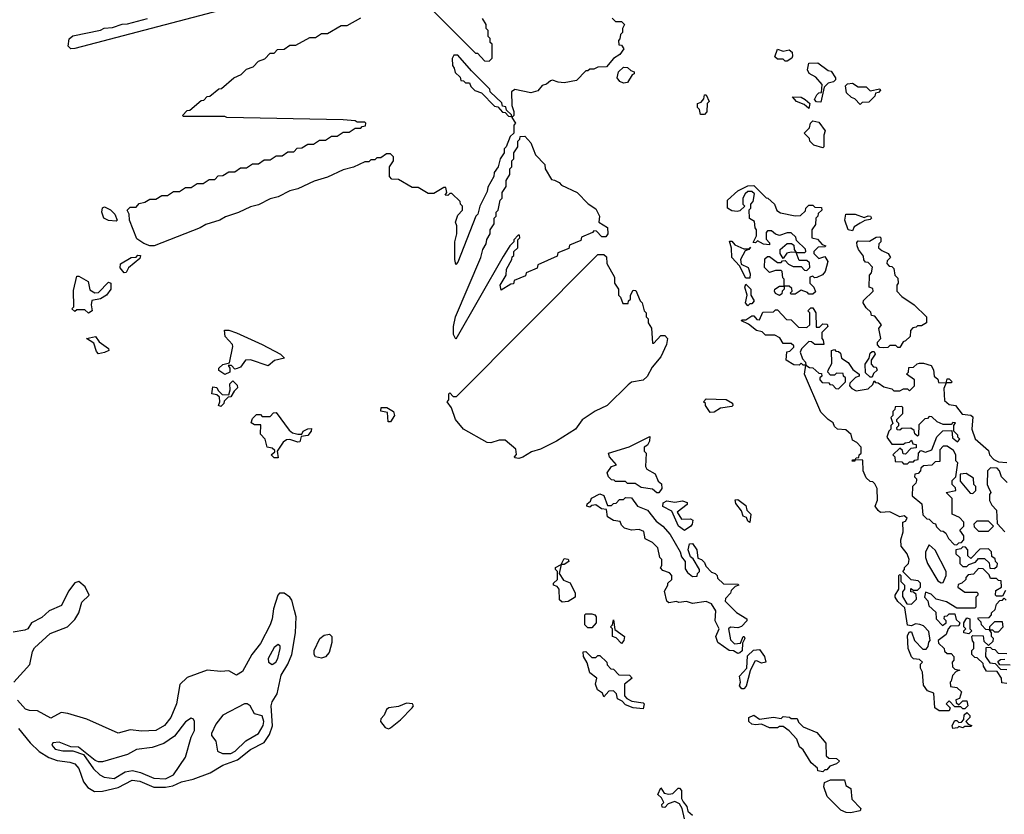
# Model space of a CAD drawing. Extents: x 2886962 to 3052311, y 540590 to 918621.
# Tile 135 of 164: x 2972806 to 2977795, y 836485 to 840510. Entities that reach past the tile are written whole.
import ezdxf

# ---------------------------------------------------------------- set-up
doc = ezdxf.new("R2010")
doc.units = 0

msp = doc.modelspace()

# ---------------------------------------------------------------- linework, layer by layer
at = {"layer": '0CON20XD'}
for points in [[(2974845, 840612.5), (2975115, 840340), (2975125, 840340), (2975161.7, 840301.7), (2975185, 840300), (2975200, 840315), (2975200, 840385), (2975190, 840395), (2975190, 840415), (2975180, 840425), (2975180, 840455), (2975170, 840465), (2975170, 840485), (2975150, 840515)], [(2973890, 840575), (2973085, 840364.4)], [(2973085, 840364.4), (2973065, 840362.5), (2973051.9, 840375), (2973056.4, 840413.6), (2973075, 840427.5), (2973215, 840457.5), (2973233.6, 840466.4), (2973275, 840470), (2973325, 840487.5), (2973351.7, 840488.3), (2973453.6, 840516.4)], [(2975015, 839270), (2975010, 839295), (2975011.2, 839385), (2975020, 839425), (2975020, 839465), (2975014.2, 839485), (2975025, 839520), (2975050, 839545), (2975050, 839565), (2975040, 839575), (2975038.3, 839588.3), (2974995, 839630), (2974985, 839630), (2974975, 839620), (2974961.7, 839621.7), (2974970, 839635), (2974965, 839660), (2974955, 839660), (2974905, 839630), (2974875, 839630), (2974825, 839660), (2974795, 839660), (2974725, 839700), (2974691.7, 839701.7), (2974680, 839715), (2974680, 839765), (2974700, 839795), (2974700, 839815), (2974685, 839830), (2974665, 839830), (2974635, 839810), (2974615, 839810), (2974605, 839800), (2974585, 839800), (2974575, 839790), (2974555, 839790), (2974497, 839763), (2974445, 839750), (2974365, 839712.5), (2974298.3, 839691.7), (2974215, 839652.5), (2974175, 839642.5), (2974115, 839612.5), (2974075, 839602.5), (2974015, 839572.5), (2973975, 839562.5), (2973915, 839532.5), (2973848.3, 839511.7), (2973820, 839495), (2973748.3, 839471.7), (2973720, 839455), (2973486.4, 839363.6), (2973465, 839363.8), (2973435, 839376), (2973399.7, 839399.7), (2973362.5, 839495), (2973360, 839525), (2973350, 839545), (2973365, 839560), (2973395, 839560), (2973411.7, 839578.3), (2973440, 839585), (2973465, 839600), (2973495, 839600), (2973525, 839620), (2973555, 839620), (2973585, 839640), (2973615, 839640), (2973645, 839660), (2973675, 839660), (2973705, 839680), (2973735, 839680), (2973765, 839700), (2973795, 839700), (2973811.7, 839718.3), (2973835, 839720), (2973865, 839740), (2973895, 839740), (2973925, 839760), (2973955, 839760), (2973985, 839780), (2974015, 839780), (2974045, 839800), (2974075, 839800), (2974105, 839820), (2974135, 839820), (2974165, 839840), (2974195, 839840), (2974211.7, 839858.3), (2974235, 839860), (2974265, 839880), (2974295, 839880), (2974325, 839900), (2974355, 839900), (2974385, 839920), (2974415, 839920), (2974445, 839940), (2974475, 839940), (2974505, 839960), (2974535, 839960), (2974541.7, 839968.3), (2974558.3, 839971.7), (2974560, 839985), (2974555, 839990), (2974515, 839990), (2974505, 839997.5), (2974445, 840002.5), (2973855, 840013.8), (2973845, 840020), (2973635, 840020), (2973630, 840025), (2973655, 840050), (2973668.3, 840051.7), (2973725, 840100), (2973738.3, 840101.7), (2973755, 840120), (2973768.3, 840121.7), (2973815, 840160), (2973828.3, 840161.7), (2973890, 840215), (2973928.3, 840231.7), (2973955, 840260), (2973988.3, 840271.7), (2974015, 840300), (2974048.3, 840311.7), (2974075, 840340), (2974095, 840340), (2974111.7, 840358.3), (2974145, 840360), (2974175, 840380), (2974205, 840380), (2974275, 840420), (2974305, 840420), (2974335, 840440), (2974365, 840440), (2974435, 840480), (2974465, 840480), (2974535, 840520)], [(2975808.3, 840518.3), (2975825, 840500), (2975855, 840500), (2975870, 840485), (2975860, 840465), (2975860, 840445), (2975850, 840435), (2975847, 840413), (2975840, 840405), (2975841.7, 840381.7), (2975855, 840380), (2975867, 840363), (2975845.9, 840334.1), (2975815, 840312.5), (2975778.3, 840271.7), (2975735, 840270), (2975715, 840260), (2975695, 840260), (2975685, 840250), (2975675, 840250), (2975627.5, 840202.5), (2975565, 840190), (2975535, 840193.8), (2975505, 840203.3), (2975495, 840200), (2975475, 840183.3), (2975453.9, 840176.1), (2975430.7, 840149.3), (2975395, 840138.8), (2975315, 840156.2), (2975297.5, 840145), (2975300, 840075), (2975310, 840045), (2975310, 840025), (2975300, 840015), (2975317.5, 839985), (2975310, 839975), (2975310, 839935), (2975291.7, 839918.3), (2975270, 839865), (2975260, 839855), (2975260, 839835), (2975240, 839805), (2975230, 839765), (2975210, 839735), (2975207.5, 839715), (2975178.3, 839661.7), (2975175, 839640), (2975137.5, 839565), (2975126.7, 839525), (2975117.5, 839515), (2975025, 839282.5), (2975015, 839270)], [(2975300, 840020), (2975298.3, 840028.3), (2975271.7, 840051.7), (2975268.3, 840068.3), (2975251.7, 840071.7), (2975248.3, 840088.3), (2975190, 840145), (2975188.3, 840158.3), (2975095, 840250), (2975025, 840330), (2975005, 840330), (2974997, 840313), (2974998.3, 840278.3), (2975007.5, 840265), (2975011.7, 840241.7), (2975038.3, 840218.3), (2975041.7, 840201.7), (2975055, 840200), (2975065, 840190), (2975085, 840190), (2975091.7, 840171.7), (2975111.7, 840151.7), (2975145, 840140), (2975211.7, 840071.7), (2975228.3, 840068.3), (2975251.7, 840041.7), (2975265, 840040), (2975281.7, 840021.7), (2975295, 840020), (2975300, 840020)], [(2976695, 840300), (2976685, 840300), (2976675, 840310), (2976645, 840310), (2976631.7, 840321.7), (2976645, 840360), (2976675, 840350), (2976705, 840356.7), (2976720, 840345), (2976722.5, 840325), (2976717.5, 840315), (2976695, 840300)], [(2976865, 840092.5), (2976843, 840093), (2976832.5, 840105), (2976845, 840130), (2976855, 840140), (2976868.3, 840141.7), (2976871.7, 840181.7), (2976839.3, 840219.3), (2976806.7, 840236.7), (2976797.5, 840255), (2976805, 840290), (2976850.7, 840290.7), (2976901.7, 840251.7), (2976918.3, 840248.3), (2976940, 840215), (2976940, 840205), (2976930, 840195), (2976901.7, 840188.3), (2976881.7, 840168.3), (2976865, 840092.5)], [(2975865, 840187.5), (2975846.7, 840196.7), (2975832.5, 840215), (2975840, 840245), (2975865, 840270), (2975885, 840267.5), (2975901.7, 840251.7), (2975920, 840245), (2975920, 840235), (2975910, 840230), (2975885, 840192.5), (2975865, 840187.5)], [(2977065, 840080), (2977038.3, 840108.3), (2977020, 840115), (2976995, 840140), (2976990, 840175), (2977000, 840185), (2977025, 840187.5), (2977055, 840170), (2977095, 840170), (2977115, 840150), (2977165, 840160), (2977167.5, 840152.5), (2977158.3, 840141.7), (2977141.7, 840138.3), (2977138.3, 840121.7), (2977108.3, 840091.7), (2977075, 840090), (2977065, 840080)], [(2976275, 840030), (2976255, 840030), (2976250, 840055), (2976240, 840065), (2976240, 840085), (2976258.3, 840091.7), (2976271.7, 840108.3), (2976275, 840130), (2976285, 840130), (2976300, 840095), (2976290, 840085), (2976287, 840043), (2976275, 840030)], [(2976805, 840060), (2976780, 840080), (2976742.5, 840095), (2976721.7, 840118.3), (2976765, 840116.7), (2976786.1, 840106.1), (2976810, 840085), (2976805, 840060)], [(2976875, 839860), (2976830, 839875), (2976810, 839895), (2976808.3, 839908.3), (2976780, 839935), (2976808.3, 839961.7), (2976813.3, 839985), (2976825, 839997.5), (2976855, 839990), (2976886.4, 839946.4), (2976880, 839925), (2976880, 839865), (2976875, 839860)], [(2975015, 838892.5), (2975004.3, 838915), (2975004.4, 838955.6), (2975014.2, 839005), (2975142.5, 839305), (2975152.5, 839345), (2975170, 839375), (2975173, 839397), (2975190, 839425), (2975190, 839445), (2975210, 839475), (2975210, 839505), (2975220, 839515), (2975220, 839535), (2975230, 839545), (2975240, 839595), (2975250, 839605), (2975250, 839635), (2975270, 839665), (2975270, 839695), (2975290, 839725), (2975290, 839755), (2975300, 839765), (2975300, 839795), (2975310, 839805), (2975310, 839835), (2975330, 839865), (2975330, 839895), (2975340, 839905), (2975341.7, 839918.3), (2975365, 839920), (2975396.1, 839886.1), (2975420, 839825), (2975466.1, 839776.1), (2975467.5, 839755), (2975500, 839700), (2975515, 839697.5), (2975540, 839685), (2975551.7, 839671.7), (2975630, 839635), (2975686.7, 839576.7), (2975725, 839552.5), (2975743.3, 839515), (2975740, 839485), (2975785, 839457.5), (2975786.7, 839425), (2975775, 839410), (2975755, 839410), (2975728.3, 839438.3), (2975715, 839440), (2975708.3, 839431.7), (2975651.7, 839408.3), (2975648.3, 839391.7), (2975591.7, 839368.3), (2975588.3, 839351.7), (2975531.7, 839328.3), (2975528.3, 839311.7), (2975431.7, 839268.3), (2975428.3, 839251.7), (2975371.7, 839228.3), (2975368.3, 839211.7), (2975311.7, 839188.3), (2975308.3, 839171.7), (2975295, 839170), (2975245, 839140), (2975240, 839165), (2975270, 839215), (2975273, 839247), (2975300, 839295), (2975301.7, 839308.3), (2975310, 839315), (2975310, 839335), (2975330, 839355), (2975330, 839395), (2975340, 839405), (2975338.3, 839418.3), (2975331.7, 839418.3), (2975310, 839395), (2975310, 839385), (2975290, 839365), (2975255, 839310), (2975015, 838892.5)], [(2976655, 839112.5), (2976635, 839122.5), (2976630, 839135), (2976632.5, 839145), (2976655, 839160), (2976680, 839160), (2976680, 839195), (2976673, 839203), (2976670, 839235), (2976665, 839240), (2976635, 839240), (2976605, 839230), (2976580, 839255), (2976581.7, 839298.3), (2976595, 839310), (2976605, 839310), (2976645, 839280), (2976665, 839280), (2976671.7, 839288.3), (2976685, 839290), (2976701.7, 839271.7), (2976725, 839260), (2976765, 839260), (2976781.7, 839241.7), (2976795, 839240), (2976810, 839255), (2976808.3, 839278.3), (2976795, 839290), (2976755, 839290), (2976740, 839330), (2976715, 839332.5), (2976693, 839327), (2976675, 839300), (2976660, 839325), (2976660, 839345), (2976695, 839376.7), (2976717, 839377), (2976728.3, 839368.3), (2976730, 839345), (2976740, 839330), (2976785, 839330), (2976790, 839335), (2976788.3, 839348.3), (2976741.7, 839391.7), (2976738.3, 839408.3), (2976715, 839430), (2976695, 839430), (2976655, 839417.5), (2976635, 839423.3), (2976615, 839440), (2976595, 839440), (2976588.3, 839431.7), (2976588.3, 839398.3), (2976605, 839380), (2976605, 839370), (2976575, 839372.5), (2976545, 839390), (2976535, 839380), (2976521.7, 839381.7), (2976540, 839415), (2976540, 839445), (2976532.5, 839455), (2976528.3, 839488.3), (2976503, 839503), (2976502.5, 839547.5), (2976510, 839555), (2976510, 839575), (2976521.7, 839588.3), (2976528.3, 839628.3), (2976515, 839640), (2976495, 839640), (2976481.7, 839628.3), (2976470, 839605), (2976470, 839575), (2976480, 839565), (2976455, 839542.5), (2976441.7, 839538.3), (2976415, 839542.5), (2976392.5, 839555), (2976392.5, 839595), (2976445, 839642.5), (2976495, 839667.5), (2976525, 839670), (2976587.5, 839607.5), (2976597.5, 839605), (2976630, 839575), (2976642.7, 839542.7), (2976661.2, 839531.2), (2976735, 839516), (2976762.5, 839517.5), (2976788.3, 839541.7), (2976790, 839555), (2976805, 839570), (2976825, 839570), (2976835, 839560), (2976868.3, 839558.3), (2976870, 839545), (2976851.7, 839528.3), (2976850, 839515), (2976840, 839505), (2976838.3, 839471.7), (2976820, 839445), (2976820, 839405), (2976848.3, 839398.3), (2976871.7, 839371.7), (2976890, 839365), (2976885, 839360), (2976851.7, 839358.3), (2976830, 839335), (2976830, 839325), (2976855, 839300), (2976885, 839310), (2976900, 839285), (2976886.7, 839235), (2976873, 839217), (2976845, 839203.3), (2976833, 839203), (2976825, 839210), (2976810, 839205), (2976810, 839175), (2976830, 839155), (2976838.3, 839131.7), (2976825, 839120), (2976805, 839120), (2976798.3, 839128.3), (2976765, 839140), (2976735, 839120), (2976715, 839120), (2976710, 839125), (2976720, 839135), (2976718.3, 839148.3), (2976705, 839160), (2976680, 839160), (2976680, 839145), (2976670, 839135), (2976668.3, 839121.7), (2976655, 839112.5)], [(2973295, 839490), (2973255, 839493.3), (2973232.5, 839505), (2973221.2, 839535), (2973225, 839557.5), (2973235, 839562.5), (2973266, 839546), (2973287.5, 839525), (2973300, 839495), (2973295, 839490)], [(2977025, 839440), (2977003.3, 839445), (2976987.5, 839495), (2976992.5, 839525), (2977040, 839525), (2977085, 839507.5), (2977105, 839516.2), (2977117.5, 839515), (2977122.5, 839505), (2977115, 839497.5), (2977087.5, 839492.5), (2977065, 839480), (2977035, 839460), (2977025, 839440)], [(2976505, 839200), (2976485, 839200), (2976452.5, 839262.5), (2976414.2, 839305), (2976413, 839353), (2976401.7, 839388.3), (2976415, 839387.5), (2976430, 839370), (2976475, 839350), (2976500, 839350), (2976508.3, 839358.3), (2976500, 839345), (2976481.7, 839338.3), (2976457.5, 839295), (2976461.7, 839271.7), (2976497.5, 839255), (2976507, 839223), (2976505, 839200)], [(2977185, 838847.5), (2977165, 838850), (2977153, 838863), (2977153, 838877), (2977170, 838895), (2977160, 838945), (2977172.5, 838965), (2977138.3, 839008.3), (2977121.7, 839011.7), (2977118.3, 839028.3), (2977095, 839050), (2977080, 839075), (2977081.7, 839088.3), (2977130, 839135), (2977128.3, 839148.3), (2977110, 839155), (2977112.5, 839215), (2977121.7, 839228.3), (2977126.4, 839256.4), (2977105, 839280), (2977091.7, 839281.7), (2977083, 839293), (2977081.7, 839311.7), (2977056.7, 839345), (2977050, 839365), (2977048.3, 839381.7), (2977055, 839390), (2977111.7, 839388.3), (2977145, 839407.5), (2977165, 839410), (2977170, 839405), (2977170, 839385), (2977160, 839375), (2977157.5, 839355), (2977175, 839340), (2977206.4, 839326.4), (2977217.5, 839305), (2977201.7, 839288.3), (2977200, 839275), (2977211.7, 839261.7), (2977225, 839260), (2977235, 839250), (2977240, 839215), (2977255, 839200), (2977257.5, 839175), (2977250, 839165), (2977250, 839135), (2977275, 839107.5), (2977337.5, 839065), (2977400, 839005), (2977400, 838975), (2977375, 838960), (2977355, 838960), (2977348.3, 838951.7), (2977331.7, 838948.3), (2977320, 838935), (2977317.5, 838905), (2977295, 838882.5), (2977281.7, 838878.3), (2977265, 838850), (2977255, 838850), (2977245, 838860), (2977215, 838860), (2977205, 838850), (2977185, 838847.5)], [(2973335, 839227.5), (2973315, 839252.5), (2973317, 839273), (2973370, 839305), (2973395, 839307.5), (2973405, 839316.7), (2973417.5, 839315), (2973415, 839300), (2973357.7, 839252.3), (2973345, 839230), (2973335, 839227.5)], [(2975335, 838287.5), (2975315, 838290), (2975312.5, 838295), (2975322.5, 838307.5), (2975320, 838335), (2975265, 838380), (2975235, 838380), (2975193.6, 838366.4), (2975175, 838368.8), (2975054, 838435), (2975014.2, 838485), (2974993.3, 838543.3), (2974972.5, 838575), (2974980, 838585), (2974980, 838615), (2974985, 838620), (2975001.7, 838601.7), (2975018.3, 838601.7), (2975735, 839320), (2975765, 839320), (2975778.3, 839308.3), (2975780, 839275), (2975820, 839205), (2975820, 839175), (2975840, 839145), (2975840, 839115), (2975850, 839105), (2975861.7, 839071.7), (2975888.3, 839071.7), (2975890, 839085), (2975900, 839095), (2975900, 839115), (2975915, 839140), (2975928.3, 839138.3), (2975950, 839085), (2975960, 839075), (2975970, 839035), (2975980, 839025), (2975980, 839005), (2975990, 838995), (2975990, 838975), (2976007, 838947), (2976011.7, 838871.7), (2976018.3, 838871.7), (2976055, 838910), (2976075, 838910), (2976087.5, 838895), (2976082.5, 838865), (2976055, 838802.5), (2976010, 838750), (2975985, 838703.3), (2975965, 838684.2), (2975906.4, 838673.6), (2975888.8, 838661.2), (2975782.5, 838555), (2975722.5, 838527.5), (2975656.2, 838483.8), (2975622.5, 838435), (2975526.2, 838375), (2975445, 838334), (2975398.3, 838321.7), (2975355, 838293.8), (2975335, 838287.5)], [(2973155, 839023.8), (2973135, 839040), (2973095, 839040), (2973085, 839032.5), (2973070, 839045), (2973080, 839055), (2973077.5, 839137.5), (2973095, 839210), (2973105, 839210), (2973153, 839183), (2973161.7, 839141.7), (2973187, 839127), (2973205, 839127.5), (2973255, 839180), (2973266.7, 839175), (2973266.7, 839145), (2973245, 839113.8), (2973215, 839096.7), (2973171.7, 839088.3), (2973167.5, 839065), (2973172.5, 839035), (2973155, 839023.8)], [(2976495, 839060), (2976483.3, 839075), (2976492.5, 839115), (2976480, 839155), (2976485, 839170), (2976510, 839145), (2976510, 839115), (2976527.5, 839085), (2976515, 839070), (2976505, 839070), (2976495, 839060)], [(2977515, 837010), (2977465, 837010), (2977443.3, 837025), (2977438.3, 837098.3), (2977405, 837110), (2977385, 837140), (2977380, 837205), (2977370, 837225), (2977370, 837245), (2977380, 837255), (2977365, 837270), (2977335, 837272.5), (2977325, 837282.5), (2977307.5, 837325), (2977305, 837390), (2977315, 837410), (2977325, 837410), (2977340, 837365), (2977381.7, 837321.7), (2977398.3, 837321.7), (2977410, 837335), (2977413, 837357), (2977420, 837365), (2977411.7, 837411.7), (2977385, 837440), (2977367, 837447), (2977345, 837450), (2977325, 837440), (2977305, 837442.5), (2977291.7, 837531.7), (2977255, 837563.3), (2977242.5, 837585), (2977242.5, 837595), (2977260, 837625), (2977260, 837695), (2977265, 837700), (2977270, 837695), (2977270, 837665), (2977290, 837645), (2977290, 837625), (2977278.3, 837611.7), (2977278.3, 837588.3), (2977301.7, 837551.7), (2977325, 837550), (2977350, 837575), (2977348.3, 837598.3), (2977335, 837610), (2977321.7, 837611.7), (2977321.7, 837628.3), (2977335, 837620), (2977355, 837620), (2977370, 837635), (2977370, 837655), (2977358.3, 837668.3), (2977323, 837673), (2977280, 837715), (2977290, 837725), (2977290, 837735), (2977310, 837755), (2977312.5, 837775), (2977302.5, 837805), (2977273, 837843), (2977270, 837875), (2977282.5, 837915), (2977280, 837965), (2977295, 837970), (2977302.5, 837985), (2977286.7, 837996.7), (2977265, 837992.5), (2977215, 838017.5), (2977167, 838013), (2977155, 838023.3), (2977140, 838045), (2977153, 838077), (2977150, 838135), (2977138.3, 838158.3), (2977128.3, 838168.3), (2977115, 838170), (2977095, 838190), (2977080, 838225), (2977078.3, 838278.3), (2977040, 838280), (2977037, 838273), (2977023.6, 838273.6), (2977025, 838280), (2977040, 838280), (2977045, 838290), (2977058.3, 838291.7), (2977060, 838305), (2977070, 838315), (2977070, 838345), (2977048.3, 838368.3), (2977025, 838380), (2977018.3, 838408.3), (2976991.7, 838431.7), (2976950, 838435), (2976935, 838450), (2976928.3, 838468.3), (2976902.5, 838485), (2976865, 838522.5), (2976783.3, 838715), (2976790, 838760), (2976775, 838760), (2976765, 838770), (2976755, 838760), (2976728.3, 838761.7), (2976690, 838785), (2976693, 838827), (2976708.3, 838831.7), (2976728.3, 838851.7), (2976728.3, 838858.3), (2976715, 838870), (2976675, 838870), (2976658.3, 838898.3), (2976631.7, 838911.7), (2976585, 838912.5), (2976568.3, 838928.3), (2976540, 838935), (2976498.3, 838968.3), (2976462.5, 838985), (2976465, 838990), (2976485, 838990), (2976515, 839010), (2976525, 839010), (2976541.7, 838991.7), (2976555, 838990), (2976571.7, 839028.3), (2976625, 839030), (2976635, 839040), (2976645, 839040), (2976691.7, 838991.7), (2976715, 838990), (2976751.7, 838951.7), (2976795, 838950), (2976810, 838965), (2976810, 839025), (2976800, 839035), (2976815, 839050), (2976825, 839050), (2976840, 839025), (2976841.7, 838951.7), (2976858.3, 838951.7), (2976875, 838970), (2976897, 838967), (2976900, 838955), (2976870, 838925), (2976870, 838895), (2976877, 838887), (2976880, 838865), (2976835, 838864), (2976818.3, 838878.3), (2976805, 838880), (2976767.5, 838842.5), (2976760, 838825), (2976771.7, 838791.7), (2976787.5, 838775), (2976790, 838760), (2976808.3, 838748.3), (2976825, 838746.2), (2976855, 838720), (2976868.3, 838718.3), (2976870, 838705), (2976860, 838695), (2976860, 838685), (2976871.7, 838671.7), (2976905, 838670), (2976911.7, 838661.7), (2976925, 838660), (2976941.7, 838641.7), (2976955, 838640), (2976990, 838675), (2976990, 838695), (2976980, 838705), (2976978.3, 838718.3), (2976945, 838720), (2976935, 838710), (2976915, 838710), (2976900, 838725), (2976902.5, 838735), (2976921.7, 838768.3), (2976920, 838835), (2976935, 838840), (2976941.7, 838831.7), (2976955, 838830), (2976965, 838820), (2976970, 838795), (2977003, 838773), (2977027.5, 838737.5), (2977060, 838715), (2977060, 838705), (2977041.7, 838698.3), (2977011.7, 838668.3), (2977010, 838655), (2977021.7, 838641.7), (2977045, 838630), (2977105, 838640), (2977128.3, 838661.7), (2977135, 838680), (2977141.7, 838671.7), (2977155, 838670), (2977185, 838650), (2977225, 838640), (2977235, 838630), (2977265, 838630), (2977285, 838640), (2977305, 838640), (2977315, 838630), (2977340, 838655), (2977340, 838685), (2977300, 838715), (2977310, 838725), (2977311.7, 838748.3), (2977335, 838750), (2977353, 838767), (2977365, 838770), (2977385, 838770), (2977425, 838757.5), (2977437, 838737), (2977440, 838705), (2977458.3, 838688.3), (2977461.7, 838671.7), (2977500, 838670), (2977505, 838690), (2977515, 838690), (2977530, 838675), (2977525, 838670), (2977500, 838670), (2977488.3, 838641.7), (2977491.7, 838581.7), (2977515, 838560), (2977547.5, 838555), (2977581.7, 838511.7), (2977625, 838506.7), (2977635, 838497.5), (2977630, 838435), (2977647, 838387), (2977715, 838327.5), (2977720, 838305), (2977741.7, 838281.7), (2977765, 838270), (2977807, 838267)], [(2973845, 838713.3), (2973815, 838733.3), (2973814.3, 838745), (2973835, 838763.3), (2973868.3, 838771.7), (2973886, 838855), (2973883.8, 838865), (2973846.7, 838905), (2973843, 838937), (2973865, 838936.7), (2973903.9, 838923.9), (2974034.3, 838864.3), (2974126.7, 838815), (2974146.7, 838795), (2974096.9, 838783.1), (2974065, 838756.7), (2973975, 838786.7), (2973950, 838785), (2973925, 838750), (2973907, 838743), (2973895, 838740), (2973878.3, 838758.3), (2973861.7, 838758.3), (2973870, 838745), (2973870, 838725), (2973845, 838713.3)], [(2973205, 838817.5), (2973195, 838830), (2973181.7, 838871.7), (2973143.3, 838895), (2973190, 838905), (2973208, 838878), (2973256.2, 838845), (2973257.5, 838835), (2973235, 838823.8), (2973205, 838817.5)], [(2977125, 838700), (2977115, 838700), (2977091.7, 838721.7), (2977090, 838765), (2977110, 838795), (2977115, 838820), (2977125, 838830), (2977135, 838830), (2977140, 838815), (2977120, 838785), (2977120, 838765), (2977131.7, 838751.7), (2977145, 838750), (2977150, 838735), (2977131.7, 838718.3), (2977125, 838700)], [(2973825, 838550), (2973812.5, 838555), (2973820, 838575), (2973818.3, 838598.3), (2973805, 838610), (2973780, 838615), (2973785, 838650), (2973805, 838647.5), (2973811.7, 838631.7), (2973831.7, 838611.7), (2973865, 838610), (2973872.5, 838635), (2973870, 838665), (2973885, 838680), (2973908.3, 838658.3), (2973910, 838645), (2973891.7, 838628.3), (2973875, 838600), (2973861.7, 838598.3), (2973841.7, 838578.3), (2973840, 838565), (2973825, 838550)], [(2976305, 838520), (2976280, 838555), (2976280, 838565), (2976270, 838575), (2976285, 838590), (2976385, 838586.2), (2976417, 838567), (2976420, 838555), (2976415, 838550), (2976357.5, 838542.5), (2976325, 838522.5), (2976305, 838520)], [(2974685, 838473.3), (2974673.3, 838473.3), (2974669.5, 838519.5), (2974635, 838527.5), (2974636.7, 838545), (2974666.7, 838545), (2974700, 838525), (2974704, 838505), (2974685, 838473.3)], [(2977305, 838260), (2977315, 838270), (2977335, 838270), (2977341.7, 838278.3), (2977358.3, 838281.7), (2977360, 838315), (2977371.7, 838328.3), (2977395, 838320), (2977428.3, 838331.7), (2977453, 838397), (2977483, 838427), (2977528.3, 838428.3), (2977531.7, 838391.7), (2977558.3, 838371.7), (2977570, 838385), (2977560, 838395), (2977560, 838405), (2977540, 838425), (2977540, 838455), (2977548.3, 838468.3), (2977535, 838470), (2977525, 838460), (2977485, 838460), (2977455, 838472.5), (2977428.3, 838498.3), (2977415, 838500), (2977405, 838490), (2977391.7, 838488.3), (2977361.7, 838458.3), (2977360, 838405), (2977355, 838400), (2977341.7, 838411.7), (2977338.3, 838428.3), (2977321.7, 838441.7), (2977275, 838440), (2977265, 838430), (2977251.7, 838431.7), (2977250, 838445), (2977260, 838455), (2977260, 838465), (2977250, 838475), (2977250, 838485), (2977280, 838515), (2977280, 838545), (2977275, 838550), (2977241.7, 838548.3), (2977240, 838535), (2977230, 838525), (2977230, 838505), (2977220, 838495), (2977230, 838465), (2977220, 838455), (2977220, 838435), (2977210, 838425), (2977200, 838395), (2977225, 838360), (2977285, 838360), (2977293, 838367), (2977315, 838370), (2977325, 838380), (2977331.7, 838361.7), (2977348.3, 838358.3), (2977348.3, 838341.7), (2977321.7, 838338.3), (2977295, 838310), (2977281.7, 838311.7), (2977278.3, 838328.3), (2977265, 838340), (2977230, 838305), (2977240, 838295), (2977241.7, 838271.7), (2977275, 838270), (2977285, 838260), (2977305, 838260)], [(2974115, 838290), (2974095, 838290), (2974080, 838305), (2974098.3, 838321.7), (2974098.3, 838328.3), (2974085, 838340), (2974060, 838345), (2974050, 838385), (2974025, 838410), (2974028.3, 838458.3), (2973995, 838457.5), (2973978.3, 838468.3), (2973985, 838490), (2974005, 838510), (2974025, 838510), (2974035, 838500), (2974075, 838500), (2974091.7, 838518.3), (2974105, 838520), (2974170.5, 838430.5), (2974187.5, 838417.5), (2974215, 838410), (2974235, 838410), (2974242.5, 838425), (2974265, 838437.5), (2974285, 838440), (2974282.5, 838425), (2974265, 838404), (2974231.7, 838398.3), (2974225, 838372.5), (2974215, 838370), (2974175, 838383.3), (2974158.3, 838381.7), (2974140, 838370), (2974110, 838325), (2974115, 838290)], [(2976045, 838113.3), (2976033.9, 838113.9), (2976011.7, 838131.7), (2975955, 838140), (2975925, 838160), (2975885, 838160), (2975875, 838170), (2975825, 838170), (2975818.3, 838178.3), (2975805, 838180), (2975790, 838195), (2975782.5, 838215), (2975805, 838247.5), (2975830, 838255), (2975793.8, 838295), (2975790, 838315), (2975893.3, 838346.7), (2975998.3, 838398.3), (2975997.5, 838375), (2975987.5, 838355), (2975970, 838345), (2975970, 838325), (2975980, 838315), (2975977, 838247), (2975983.6, 838233.6), (2976025, 838210), (2976041.7, 838171.7), (2976058.3, 838158.3), (2976060, 838135), (2976045, 838113.3)], [(2977555, 837850), (2977565, 837860), (2977578.3, 837861.7), (2977590, 837875), (2977590, 837895), (2977570, 837925), (2977590, 837945), (2977590, 837965), (2977568.3, 837988.3), (2977530, 838005), (2977530, 838085), (2977500, 838115), (2977550, 838125), (2977548.3, 838138.3), (2977530, 838155), (2977530, 838175), (2977550, 838195), (2977560, 838265), (2977550, 838275), (2977550, 838305), (2977538.3, 838328.3), (2977505, 838350), (2977485, 838350), (2977468.3, 838331.7), (2977468.3, 838271.7), (2977445, 838270), (2977427, 838253), (2977385, 838250), (2977371.7, 838238.3), (2977370, 838225), (2977358.3, 838211.7), (2977341.7, 838208.3), (2977340, 838195), (2977350, 838185), (2977350, 838175), (2977347, 838163), (2977330, 838145), (2977328.3, 838098.3), (2977377, 838057), (2977381.7, 838001.7), (2977401.7, 837981.7), (2977415, 837980), (2977435, 837960), (2977446.4, 837956.4), (2977451.7, 837941.7), (2977471.7, 837921.7), (2977485, 837920), (2977498.3, 837908.3), (2977511.7, 837881.7), (2977541.7, 837851.7), (2977555, 837850)], [(2977810, 838165), (2977780, 838195), (2977770, 838225), (2977758.3, 838238.3), (2977725, 838240), (2977710, 838225), (2977707.5, 838155), (2977713, 838143), (2977726.7, 838115), (2977720, 838105), (2977720, 838075), (2977731.7, 838051.7), (2977756.2, 838025), (2977758.3, 837958.3), (2977797.5, 837915)], [(2977635, 838110), (2977650, 838125), (2977650, 838145), (2977640, 838155), (2977638.3, 838188.3), (2977601.7, 838211.7), (2977571.7, 838208.3), (2977571.7, 838171.7), (2977621.7, 838111.7), (2977635, 838110)], [(2976445, 837300), (2976422.5, 837312.5), (2976400, 837315), (2976344, 837355), (2976333.3, 837385), (2976350, 837425), (2976330, 837465), (2976332.5, 837515), (2976310.7, 837550.7), (2976283.6, 837563.6), (2976215, 837553.3), (2976185, 837562.5), (2976145, 837557.5), (2976133.3, 837563.3), (2976095, 837556.7), (2976084.2, 837564.2), (2976072.5, 837615), (2976090, 837645), (2976090, 837655), (2976110, 837675), (2976110, 837695), (2976098.3, 837708.3), (2976065, 837720), (2976053, 837733), (2976060, 837745), (2976060, 837775), (2976050, 837785), (2976040, 837835), (2976012.5, 837862.5), (2975975, 837880), (2975968.3, 837918.3), (2975945, 837927.5), (2975906.1, 837923.9), (2975870, 837935), (2975855, 837950), (2975848.3, 837968.3), (2975815, 837974), (2975785, 837992.5), (2975778.3, 838028.3), (2975753, 838033), (2975725, 838052.5), (2975705, 838050), (2975695, 838040), (2975680, 838045), (2975681.7, 838058.3), (2975698.3, 838071.7), (2975703.6, 838086.4), (2975745, 838107.5), (2975765, 838100), (2975785, 838050), (2975805, 838050), (2975815, 838060), (2975828.3, 838061.7), (2975845, 838080), (2975865, 838080), (2975875, 838090), (2975905, 838087.5), (2975935.9, 838045.9), (2975986.7, 838025), (2976030, 837970), (2976064.2, 837944.2), (2976102, 837902), (2976152.5, 837815), (2976159.3, 837789.3), (2976177.5, 837765), (2976178.3, 837728.3), (2976190, 837710), (2976215, 837690), (2976238.3, 837691.7), (2976240, 837705), (2976250, 837715), (2976250, 837725), (2976218.3, 837778.3), (2976205, 837790), (2976193.3, 837825), (2976200, 837855), (2976215, 837857.5), (2976237.5, 837825), (2976241.7, 837781.7), (2976260, 837775), (2976275, 837760), (2976281.7, 837741.7), (2976311.7, 837711.7), (2976330, 837705), (2976340, 837695), (2976341.7, 837681.7), (2976371.7, 837651.7), (2976445, 837650), (2976450, 837645), (2976431.7, 837638.3), (2976411.7, 837618.3), (2976407.5, 837605), (2976381.7, 837578.3), (2976380, 837565), (2976437.5, 837507.5), (2976490, 837475), (2976490, 837465), (2976463.6, 837436.4), (2976445, 837430), (2976407, 837433), (2976397.5, 837425), (2976408.3, 837368.3), (2976428.3, 837348.3), (2976458.3, 837351.7), (2976472.5, 837385), (2976477.5, 837385), (2976480, 837375), (2976468.3, 837351.7), (2976466.4, 837313.6), (2976455, 837302.5), (2976445, 837300)], [(2976175, 837922.5), (2976143.3, 837945), (2976110, 838020), (2976064.2, 838044.2), (2976067, 838063), (2976085, 838072.5), (2976125, 838066.7), (2976165, 838072.5), (2976187.5, 838065), (2976187.5, 838055), (2976137.5, 838015), (2976160, 837980), (2976205, 837981.2), (2976216.2, 837975), (2976213.8, 837955), (2976206, 837945), (2976175, 837922.5)], [(2976505, 837962.5), (2976495, 837970), (2976488.3, 837988.3), (2976472.5, 837995), (2976462.5, 838022.5), (2976435, 838060), (2976431.7, 838078.3), (2976445, 838080), (2976485, 838050), (2976490, 838025), (2976510, 838005), (2976505, 837962.5)], [(2977715, 837920), (2977740, 837945), (2977715, 837970), (2977655, 837970), (2977640, 837955), (2977641.7, 837941.7), (2977665, 837920), (2977715, 837920)], [(2977475, 837657.5), (2977485, 837660), (2977500, 837695), (2977500, 837715), (2977443.8, 837823.8), (2977415, 837850), (2977396.1, 837813.9), (2977396.2, 837785), (2977406.1, 837756.1), (2977458.3, 837668.3), (2977475, 837657.5)], [(2977745, 837730), (2977758.3, 837741.7), (2977760, 837755), (2977750, 837765), (2977748.3, 837778.3), (2977731.7, 837791.7), (2977730, 837815), (2977715, 837830), (2977671.7, 837828.3), (2977625, 837780), (2977610, 837795), (2977610, 837825), (2977598.3, 837838.3), (2977585, 837840), (2977575, 837830), (2977550, 837825), (2977550, 837805), (2977570, 837785), (2977570, 837755), (2977585, 837740), (2977605, 837740), (2977615, 837750), (2977648.3, 837761.7), (2977665, 837780), (2977695, 837780), (2977718.3, 837758.3), (2977721.7, 837731.7), (2977745, 837730)], [(2975555, 837560), (2975541.7, 837571.7), (2975540, 837625), (2975528.3, 837638.3), (2975510, 837645), (2975510, 837655), (2975530, 837675), (2975530, 837715), (2975520, 837725), (2975520, 837735), (2975550, 837750), (2975565, 837780), (2975585, 837777.5), (2975587.5, 837765), (2975565, 837750), (2975550, 837750), (2975540, 837705), (2975561.7, 837671.7), (2975595, 837657.5), (2975620, 837605), (2975620, 837585), (2975585, 837562.5), (2975555, 837560)], [(2977801.7, 837618.3), (2977785, 837590), (2977755, 837590), (2977750, 837595), (2977751.7, 837618.3), (2977780, 837635), (2977778.3, 837668.3), (2977765, 837670), (2977755, 837680), (2977725, 837680), (2977718.3, 837698.3), (2977688.3, 837728.3), (2977665, 837730), (2977638.3, 837701.7), (2977611.7, 837698.3), (2977600, 837685), (2977600, 837675), (2977580, 837655), (2977561.7, 837648.3), (2977560, 837635), (2977595, 837610), (2977655, 837610), (2977660, 837605), (2977660, 837595), (2977650, 837585), (2977650, 837535), (2977645, 837530), (2977555, 837530), (2977501.7, 837561.7), (2977450, 837575), (2977425, 837600), (2977395, 837610), (2977390, 837585), (2977406.7, 837566.7), (2977411.7, 837541.7), (2977448.3, 837508.3), (2977450, 837475), (2977481.7, 837441.7), (2977500, 837455), (2977500, 837465), (2977490, 837475), (2977491.7, 837488.3), (2977505, 837490), (2977515, 837500), (2977545, 837500), (2977551.7, 837471.7), (2977570, 837455), (2977565, 837440), (2977521.7, 837438.3), (2977510, 837425), (2977500, 837395), (2977460, 837365), (2977461.7, 837351.7), (2977490, 837325), (2977491.7, 837311.7), (2977505, 837300), (2977525, 837300), (2977540, 837285), (2977540, 837265), (2977530, 837255), (2977531.7, 837231.7), (2977545, 837220), (2977570, 837215), (2977551.7, 837208.3), (2977531.7, 837188.3), (2977525, 837160), (2977520, 837155), (2977521.7, 837131.7), (2977555, 837127.5), (2977577.5, 837105), (2977568.3, 837071.7), (2977550, 837065), (2977551.7, 837051.7), (2977565, 837040), (2977585, 837060), (2977605, 837060), (2977610, 837035), (2977595, 837020), (2977585, 837020), (2977575, 837030), (2977545, 837030), (2977515, 837060), (2977500, 837045), (2977520, 837025), (2977515, 837010)], [(2972775.3, 837155), (2972856.3, 837243.7), (2972870.9, 837309.1), (2972881.4, 837328.6), (2972959.2, 837400.8), (2973047.5, 837435), (2973085, 837471.9), (2973105.4, 837505), (2973120.8, 837559.2), (2973157.7, 837595), (2973137.1, 837637.1), (2973105, 837663.8), (2973085, 837657.5), (2973052.9, 837615), (2973017.3, 837542.7), (2972954.1, 837515.9), (2972918.5, 837481.5), (2972865.5, 837454.5), (2972846.2, 837425), (2972832.1, 837417.9), (2972771.9, 837408.1)], [(2973185, 836600.3), (2973225, 836601.9), (2973305, 836621.2), (2973375, 836658.6), (2973415, 836652.6), (2973485, 836623.1), (2973545, 836622.4), (2973581.3, 836628.7), (2973625, 836650.2), (2973685, 836662.8), (2973770.7, 836695), (2973835.3, 836734.7), (2973908.9, 836761.1), (2973975, 836814), (2974045, 836849.3), (2974071.4, 836888.6), (2974086.6, 836933.4), (2974080.4, 837035), (2974084.3, 837055), (2974110.7, 837095), (2974130.4, 837189.6), (2974164.4, 837245.6), (2974184.9, 837295.1), (2974203.8, 837405), (2974206, 837485), (2974197.5, 837517.5), (2974185, 837569.2), (2974175, 837584.4), (2974145, 837605.6), (2974122.9, 837605), (2974113.8, 837595), (2974091.1, 837525), (2974084.8, 837475), (2974074.5, 837445.5), (2974025, 837350.4), (2973981.2, 837295), (2973935, 837208), (2973905, 837190.6), (2973865, 837211.1), (2973825, 837207.7), (2973755.3, 837214.7), (2973655, 837177.5), (2973617.7, 837142.3), (2973600.3, 837045), (2973571.8, 836975), (2973539.6, 836935), (2973495, 836909.2), (2973425, 836906.5), (2973365, 836913.5), (2973305, 836895.4), (2973145, 836966.5), (2973048.8, 836995), (2973015, 837000.4), (2972962.9, 836972.9), (2972895, 837008.5), (2972855, 837010.4), (2972835, 837018.2), (2972795, 837063.6)], [(2977808.3, 837148.3), (2977781.7, 837151.7), (2977780, 837175), (2977758.3, 837208.3), (2977705, 837210), (2977690, 837235), (2977688.3, 837248.3), (2977658.3, 837278.3), (2977645, 837280), (2977630, 837295), (2977630, 837315), (2977640, 837325), (2977640, 837355), (2977633, 837363), (2977630, 837385), (2977635, 837390), (2977688.3, 837388.3), (2977691.7, 837361.7), (2977715, 837340), (2977738.3, 837361.7), (2977740, 837375), (2977730, 837385), (2977730, 837405), (2977720, 837420), (2977701.7, 837421.7), (2977680, 837445), (2977678.3, 837458.3), (2977660, 837475), (2977665, 837480), (2977718.3, 837481.7), (2977730, 837495), (2977730, 837505), (2977748.3, 837521.7), (2977755, 837550), (2977771.7, 837568.3), (2977785, 837570), (2977795, 837580), (2977805, 837570)], [(2975705, 837430), (2975685, 837430), (2975670, 837445), (2975670, 837495), (2975675, 837500), (2975705, 837500), (2975720, 837495), (2975727.5, 837485), (2975727.5, 837455), (2975705, 837430)], [(2975855, 837350), (2975828.3, 837378.3), (2975810, 837385), (2975810, 837425), (2975800, 837435), (2975810, 837445), (2975815, 837470), (2975821.7, 837421.7), (2975870, 837385), (2975867.5, 837365), (2975855, 837350)], [(2977615, 837400), (2977590, 837405), (2977590, 837415), (2977600, 837425), (2977590, 837435), (2977590, 837455), (2977605, 837480), (2977620, 837475), (2977620, 837425), (2977630, 837415), (2977615, 837400)], [(2977765, 837410), (2977790, 837435), (2977785, 837460), (2977745, 837460), (2977720, 837435), (2977720, 837420), (2977735, 837420), (2977745, 837410), (2977765, 837410)], [(2974335, 837276.7), (2974305, 837282.5), (2974297.5, 837295), (2974297.5, 837315), (2974326.7, 837375), (2974348.3, 837391.7), (2974375, 837396.7), (2974386.7, 837385), (2974386.7, 837355), (2974373.8, 837305), (2974355, 837283.3), (2974335, 837276.7)], [(2974085, 837244.7), (2974103.5, 837255), (2974113.6, 837275), (2974126.2, 837325), (2974125, 837336.7), (2974115.6, 837345.6), (2974095, 837329.4), (2974065, 837273.8), (2974065.6, 837255), (2974085, 837244.7)], [(2975965, 837020), (2975913.6, 837023.6), (2975875, 837040), (2975858.3, 837058.3), (2975835, 837070), (2975830, 837095), (2975815, 837110), (2975791.7, 837108.3), (2975765, 837080), (2975758.3, 837098.3), (2975733.3, 837115), (2975723.3, 837145), (2975730, 837175), (2975695, 837202.5), (2975681.7, 837251.7), (2975662.5, 837285), (2975661.7, 837308.3), (2975675, 837310), (2975705, 837280), (2975725, 837280), (2975735, 837290), (2975745, 837290), (2975780, 837255), (2975781.7, 837241.7), (2975801.7, 837221.7), (2975815, 837220), (2975841.7, 837191.7), (2975895, 837190), (2975910, 837175), (2975870, 837145), (2975870, 837085), (2975881.7, 837071.7), (2975908.3, 837058.3), (2975965, 837050), (2975970, 837045), (2975965, 837020)], [(2976475, 837120), (2976465, 837120), (2976452.5, 837135), (2976457.5, 837155), (2976453.3, 837185), (2976490, 837225), (2976493, 837287), (2976523.9, 837316.1), (2976555, 837320), (2976580, 837285), (2976586.7, 837255), (2976565, 837250), (2976541.7, 837261.7), (2976530, 837260), (2976507.5, 837212.5), (2976486.4, 837133.6), (2976475, 837120)], [(2977808.3, 837298.3), (2977765, 837300), (2977748.3, 837318.3), (2977735, 837320), (2977725, 837330), (2977701.7, 837328.3), (2977700, 837285), (2977721.7, 837251.7), (2977748.3, 837248.3), (2977775, 837220), (2977808.3, 837218.3)], [(2977825, 837240), (2977771.7, 837241.7), (2977761.7, 837258.3), (2977775, 837270), (2977798.3, 837271.7)], [(2973875, 836792.7), (2973897.5, 836805), (2973951.9, 836858.1), (2974015, 836894.7), (2974039.1, 836935), (2974042.3, 836955), (2974035, 836983.3), (2973995, 836994), (2973974.1, 837034.1), (2973958.8, 837045), (2973945, 837043.9), (2973835, 836987.1), (2973799.1, 836940.9), (2973778, 836895), (2973778, 836885), (2973798.8, 836855), (2973808.6, 836805), (2973833.2, 836793.2), (2973875, 836792.7)], [(2974675, 836918.1), (2974685, 836922.9), (2974735, 836963.5), (2974793.6, 837025), (2974800.6, 837035), (2974796.2, 837045), (2974765, 837047.5), (2974725, 837030.8), (2974676, 837024), (2974665, 837015.6), (2974652.4, 836987.6), (2974635, 836968.9), (2974633.9, 836955), (2974656.7, 836925), (2974675, 836918.1)], [(2976875, 836700), (2976850, 836705), (2976848.3, 836718.3), (2976816.2, 836746.2), (2976775, 836812.5), (2976756.4, 836826.4), (2976743.3, 836865), (2976705, 836907.5), (2976675, 836930), (2976655, 836930), (2976645, 836922.5), (2976605, 836922.5), (2976565, 836942.5), (2976535, 836937.5), (2976515, 836942.5), (2976500, 836955), (2976500, 836975), (2976525, 836986.7), (2976555, 836966.7), (2976625, 836977.5), (2976665, 836970), (2976675, 836980), (2976707, 836977), (2976715, 836970), (2976745, 836970), (2976751.7, 836951.7), (2976775, 836927.5), (2976845, 836900), (2976890, 836845), (2976891.7, 836781.7), (2976905, 836770), (2976945, 836767.5), (2976960, 836755), (2976945, 836740), (2976911.7, 836728.3), (2976895, 836710), (2976885, 836710), (2976875, 836700)], [(2977535, 836920), (2977530, 836935), (2977545, 836960), (2977555, 836960), (2977565, 836950), (2977578.3, 836951.7), (2977590, 836965), (2977591.7, 836988.3), (2977605, 837000), (2977620, 836985), (2977620, 836975), (2977600, 836955), (2977611.7, 836941.7), (2977630, 836935), (2977625, 836930), (2977595, 836930), (2977585, 836922.5), (2977565, 836930), (2977557, 836923), (2977535, 836920)], [(2973545, 836664.4), (2973585, 836685.2), (2973645.4, 836775), (2973674.5, 836875), (2973690.7, 836909.3), (2973691.5, 836955), (2973686.9, 836966.9), (2973675, 836972.5), (2973645, 836953.1), (2973589.5, 836880.5), (2973536.7, 836843.3), (2973477.2, 836822.8), (2973396.7, 836813.3), (2973351.7, 836788.3), (2973225, 836751.5), (2973205, 836750.6), (2973187.5, 836757.5), (2973103.3, 836825), (2973065, 836826.9), (2973005, 836850), (2972973.6, 836846.4), (2972969.1, 836835), (2972985.6, 836815), (2973024, 836806), (2973075, 836807.1), (2973128.6, 836788.6), (2973179.2, 836715), (2973211.4, 836685), (2973233.3, 836673.3), (2973285, 836666.7), (2973339.4, 836700.6), (2973377.3, 836707.3), (2973417.5, 836697.5), (2973485, 836667.9), (2973545, 836664.4)], [(2972799.1, 836919.1), (2972857.8, 836847.8), (2972903.4, 836803.4), (2972953.2, 836773.2), (2972995, 836757.6), (2973059.7, 836749.7), (2973085, 836740.1), (2973105, 836717.8), (2973129.7, 836649.7), (2973150.4, 836620.4), (2973185, 836600.3)], [(2977015, 836493.3), (2976993.9, 836493.9), (2976965.9, 836505.9), (2976896.7, 836575), (2976880, 836625), (2976883.6, 836646.4), (2976915, 836660), (2976985, 836660), (2976991.7, 836631.7), (2977017.5, 836615), (2977021.7, 836561.7), (2977067.5, 836515), (2977065, 836502.5), (2977015, 836493.3)], [(2976175, 836462.5), (2976162.5, 836515), (2976148.3, 836538.3), (2976125, 836550), (2976091.7, 836538.3), (2976075, 836520), (2976061.7, 836521.7), (2976060, 836535), (2976070, 836545), (2976058.3, 836568.3), (2976040, 836585), (2976055, 836620), (2976071.7, 836591.7), (2976095, 836586.7), (2976115, 836590), (2976141.7, 836618.3), (2976148.3, 836618.3), (2976160, 836605), (2976160, 836565), (2976167.5, 836547.5), (2976186.7, 836525), (2976191.7, 836501.7), (2976215, 836480)]]:
    msp.add_lwpolyline(points, dxfattribs=at)

doc.saveas('drawing.dxf')
